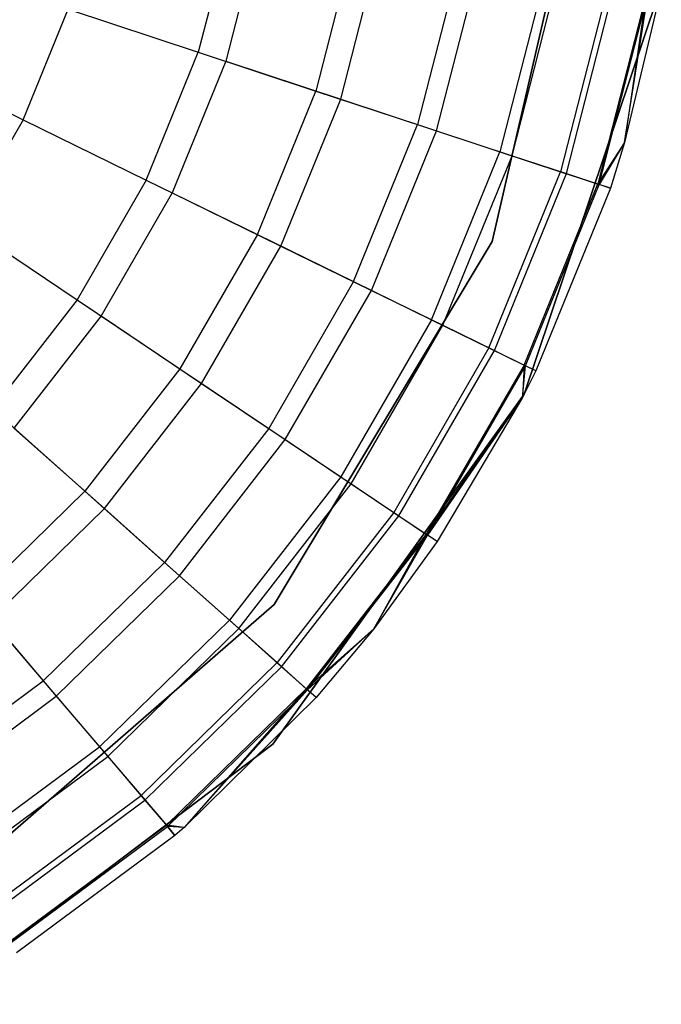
# Model space of a CAD drawing. Extents: x 0.4 to 40.3, y 0.4 to 40.3.
# Tile 6 of 243: x 3.751 to 3.969, y 10.186 to 10.521. Entities that reach past the tile are written whole.
import ezdxf

# ---------------------------------------------------------------- set-up
doc = ezdxf.new("R2010")
doc.units = 0
doc.header["$MEASUREMENT"] = 0
doc.layers.get('0').update_dxf_attribs({"color": 13, "linetype": 'CONTINUOUS'})

# ---------------------------------------------------------------- blocks, each defined once
blk = doc.blocks.new('ORTO-XII-B-11464-11465_ST0')
at = {"color": 0}
for p, q in [((3.9443, 10.58601, 10.00295), (3.91194, 10.44557, 10.00295)), ((3.91194, 10.44557, 3.31004), (3.9443, 10.58601, 3.31004)), ((3.91194, 10.44557, 3.31004), (3.9443, 10.58601, 3.31004)), ((3.9443, 10.58601, 10.00295), (3.91194, 10.44557, 10.00295)), ((3.82357, 10.55556, 12.15251), (3.81192, 10.51001, 12.15251)), ((3.82357, 10.55556, 12.15251), (3.81192, 10.51001, 12.15251)), ((3.83325, 10.55378, 9.86923), (3.82127, 10.50693, 9.86923)), ((3.83325, 10.55378, 9.86923), (3.82127, 10.50693, 9.86923)), ((3.86504, 10.54793, 12.12299), (3.85196, 10.4968, 12.12299)), ((3.86504, 10.54793, 12.12299), (3.85196, 10.4968, 12.12299)), ((3.86042, 10.49401, 9.93704), (3.8738, 10.54631, 9.93704)), ((3.86042, 10.49401, 9.93704), (3.8738, 10.54631, 9.93704)), ((3.90083, 10.54133, 12.08659), (3.88652, 10.4854, 12.08659)), ((3.90083, 10.54133, 12.08659), (3.88652, 10.4854, 12.08659)), ((3.893, 10.48326, 10.0086), (3.90754, 10.5401, 10.0086)), ((3.893, 10.48326, 10.0086), (3.90754, 10.5401, 10.0086)), ((3.92986, 10.53599, 12.04443), (3.91456, 10.47615, 12.04443)), ((3.92986, 10.53599, 12.04443), (3.91456, 10.47615, 12.04443)), ((3.91867, 10.47479, 10.08321), (3.93413, 10.5352, 10.08321)), ((3.91867, 10.47479, 10.08321), (3.93413, 10.5352, 10.08321)), ((3.9228, 10.39362, 10.00295), (3.96947, 10.53269, 10.00295)), ((3.96947, 10.53269, 3.31004), (3.9228, 10.39362, 3.31004)), ((3.9228, 10.39362, 10.00295), (3.96947, 10.53269, 10.00295)), ((3.96947, 10.53269, 3.31004), (3.9228, 10.39362, 3.31004)), ((3.95126, 10.53205, 11.99778), (3.93521, 10.46933, 11.99778)), ((3.95126, 10.53205, 11.99778), (3.93521, 10.46933, 11.99778)), ((3.9372, 10.46868, 10.16013), (3.95331, 10.53167, 10.16013)), ((3.9372, 10.46868, 10.16013), (3.95331, 10.53167, 10.16013)), ((3.96436, 10.52963, 11.94807), (3.94787, 10.46516, 11.94807)), ((3.96436, 10.52963, 11.94807), (3.94787, 10.46516, 11.94807)), ((3.94838, 10.46498, 10.23861), (3.9649, 10.52954, 10.23861)), ((3.94838, 10.46498, 10.23861), (3.9649, 10.52954, 10.23861)), ((3.96436, 10.52963, 11.94807), (3.95697, 10.47931, 11.89679)), ((3.96436, 10.52963, 11.94807), (3.95697, 10.47931, 11.89679)), ((3.95697, 10.47931, 10.31787), (3.9649, 10.52954, 10.23861)), ((3.95697, 10.47931, 10.31787), (3.9649, 10.52954, 10.23861)), ((3.96877, 10.52882, 10.31787), (3.95697, 10.47931, 10.31787)), ((3.96877, 10.52882, 11.89679), (3.95697, 10.47931, 11.89679)), ((3.96877, 10.52882, 10.31787), (3.95697, 10.47931, 10.31787)), ((3.96877, 10.52882, 11.89679), (3.95697, 10.47931, 11.89679)), ((3.75228, 10.48698, 12.17426), (3.76762, 10.52463, 12.17426)), ((3.75228, 10.48698, 12.17426), (3.76762, 10.52463, 12.17426)), ((3.76762, 10.52463, 12.17426), (3.81192, 10.51001, 12.15251)), ((3.76762, 10.52463, 12.17426), (3.81192, 10.51001, 12.15251)), ((3.79418, 10.46647, 12.15251), (3.81192, 10.51001, 12.15251)), ((3.79418, 10.46647, 12.15251), (3.81192, 10.51001, 12.15251)), ((3.81192, 10.51001, 12.15251), (3.85196, 10.4968, 12.12299)), ((3.81192, 10.51001, 12.15251), (3.85196, 10.4968, 12.12299)), ((3.70763, 10.50885, 12.18758), (3.75228, 10.48698, 12.17426)), ((3.70763, 10.50885, 12.18758), (3.75228, 10.48698, 12.17426)), ((3.82127, 10.50693, 9.86923), (3.80302, 10.46214, 9.86923)), ((3.82127, 10.50693, 9.86923), (3.80302, 10.46214, 9.86923)), ((3.82127, 10.50693, 9.86923), (3.86042, 10.49401, 9.93704)), ((3.82127, 10.50693, 9.86923), (3.86042, 10.49401, 9.93704)), ((3.83204, 10.44793, 12.12299), (3.85196, 10.4968, 12.12299)), ((3.83204, 10.44793, 12.12299), (3.85196, 10.4968, 12.12299)), ((3.85196, 10.4968, 12.12299), (3.88652, 10.4854, 12.08659)), ((3.85196, 10.4968, 12.12299), (3.88652, 10.4854, 12.08659)), ((3.84005, 10.44401, 9.93704), (3.86042, 10.49401, 9.93704)), ((3.84005, 10.44401, 9.93704), (3.86042, 10.49401, 9.93704)), ((3.86042, 10.49401, 9.93704), (3.893, 10.48326, 10.0086)), ((3.86042, 10.49401, 9.93704), (3.893, 10.48326, 10.0086)), ((3.75228, 10.48698, 12.17426), (3.73196, 10.45178, 12.17426)), ((3.75228, 10.48698, 12.17426), (3.73196, 10.45178, 12.17426)), ((3.75228, 10.48698, 12.17426), (3.79418, 10.46647, 12.15251)), ((3.75228, 10.48698, 12.17426), (3.79418, 10.46647, 12.15251)), ((3.86473, 10.43193, 12.08659), (3.88652, 10.4854, 12.08659)), ((3.86473, 10.43193, 12.08659), (3.88652, 10.4854, 12.08659)), ((3.87086, 10.42893, 10.0086), (3.893, 10.48326, 10.0086)), ((3.87086, 10.42893, 10.0086), (3.893, 10.48326, 10.0086)), ((3.88652, 10.4854, 12.08659), (3.91456, 10.47615, 12.04443)), ((3.88652, 10.4854, 12.08659), (3.91456, 10.47615, 12.04443)), ((3.893, 10.48326, 10.0086), (3.91867, 10.47479, 10.08321)), ((3.893, 10.48326, 10.0086), (3.91867, 10.47479, 10.08321)), ((3.95697, 10.47931, 11.89679), (3.94787, 10.46516, 11.94807)), ((3.95697, 10.47931, 11.89679), (3.94787, 10.46516, 11.94807)), ((3.95697, 10.47931, 10.31787), (3.94838, 10.46498, 10.23861)), ((3.95697, 10.47931, 10.31787), (3.94838, 10.46498, 10.23861)), ((3.95697, 10.47931, 10.31787), (3.95213, 10.46375, 10.31787)), ((3.95697, 10.47931, 11.89679), (3.95213, 10.46375, 11.89679)), ((3.95697, 10.47931, 10.31787), (3.95213, 10.46375, 10.31787)), ((3.95697, 10.47931, 11.89679), (3.95213, 10.46375, 11.89679)), ((3.95697, 10.47931, 11.89679), (3.95697, 10.47931, 10.31787)), ((3.95697, 10.47931, 11.89679), (3.95697, 10.47931, 10.31787)), ((3.89125, 10.41895, 12.04443), (3.91456, 10.47615, 12.04443)), ((3.89125, 10.41895, 12.04443), (3.91456, 10.47615, 12.04443)), ((3.89514, 10.41704, 10.08321), (3.91867, 10.47479, 10.08321)), ((3.89514, 10.41704, 10.08321), (3.91867, 10.47479, 10.08321)), ((3.91456, 10.47615, 12.04443), (3.93521, 10.46933, 11.99778)), ((3.91456, 10.47615, 12.04443), (3.93521, 10.46933, 11.99778)), ((3.91867, 10.47479, 10.08321), (3.9372, 10.46868, 10.16013)), ((3.91867, 10.47479, 10.08321), (3.9372, 10.46868, 10.16013)), ((3.79418, 10.46647, 12.15251), (3.77067, 10.42575, 12.15251)), ((3.79418, 10.46647, 12.15251), (3.77067, 10.42575, 12.15251)), ((3.79418, 10.46647, 12.15251), (3.83204, 10.44793, 12.12299)), ((3.79418, 10.46647, 12.15251), (3.83204, 10.44793, 12.12299)), ((3.91078, 10.40938, 11.99778), (3.93521, 10.46933, 11.99778)), ((3.91078, 10.40938, 11.99778), (3.93521, 10.46933, 11.99778)), ((3.91266, 10.40846, 10.16013), (3.9372, 10.46868, 10.16013)), ((3.91266, 10.40846, 10.16013), (3.9372, 10.46868, 10.16013)), ((3.93521, 10.46933, 11.99778), (3.94787, 10.46516, 11.94807)), ((3.93521, 10.46933, 11.99778), (3.94787, 10.46516, 11.94807)), ((3.9372, 10.46868, 10.16013), (3.94838, 10.46498, 10.23861)), ((3.9372, 10.46868, 10.16013), (3.94838, 10.46498, 10.23861)), ((3.92275, 10.40352, 11.94807), (3.94787, 10.46516, 11.94807)), ((3.92275, 10.40352, 11.94807), (3.94787, 10.46516, 11.94807)), ((3.92324, 10.40328, 10.23861), (3.94838, 10.46498, 10.23861)), ((3.92324, 10.40328, 10.23861), (3.94838, 10.46498, 10.23861)), ((3.95213, 10.46375, 10.31787), (3.92677, 10.40155, 10.31787)), ((3.95213, 10.46375, 11.89679), (3.92677, 10.40155, 11.89679)), ((3.95213, 10.46375, 10.31787), (3.92677, 10.40155, 10.31787)), ((3.95213, 10.46375, 11.89679), (3.92677, 10.40155, 11.89679)), ((3.94787, 10.46516, 11.94807), (3.95213, 10.46375, 11.89679)), ((3.94787, 10.46516, 11.94807), (3.95213, 10.46375, 11.89679)), ((3.95213, 10.46375, 10.31787), (3.94838, 10.46498, 10.23861)), ((3.95213, 10.46375, 10.31787), (3.94838, 10.46498, 10.23861)), ((3.95213, 10.46375, 11.89679), (3.95213, 10.46375, 10.31787)), ((3.95213, 10.46375, 11.89679), (3.95213, 10.46375, 10.31787)), ((3.80302, 10.46214, 9.86923), (3.77884, 10.42026, 9.86923)), ((3.80302, 10.46214, 9.86923), (3.77884, 10.42026, 9.86923)), ((3.80302, 10.46214, 9.86923), (3.84005, 10.44401, 9.93704)), ((3.80302, 10.46214, 9.86923), (3.84005, 10.44401, 9.93704)), ((3.73196, 10.45178, 12.17426), (3.77067, 10.42575, 12.15251)), ((3.73196, 10.45178, 12.17426), (3.77067, 10.42575, 12.15251)), ((3.83204, 10.44793, 12.12299), (3.80566, 10.40223, 12.12299)), ((3.83204, 10.44793, 12.12299), (3.80566, 10.40223, 12.12299)), ((3.83204, 10.44793, 12.12299), (3.86473, 10.43193, 12.08659)), ((3.83204, 10.44793, 12.12299), (3.86473, 10.43193, 12.08659)), ((3.81305, 10.39726, 9.93704), (3.84005, 10.44401, 9.93704)), ((3.81305, 10.39726, 9.93704), (3.84005, 10.44401, 9.93704)), ((3.91194, 10.44557, 10.00295), (3.83776, 10.32201, 10.00295)), ((3.83776, 10.32201, 3.31004), (3.91194, 10.44557, 3.31004)), ((3.83776, 10.32201, 3.31004), (3.91194, 10.44557, 3.31004)), ((3.91194, 10.44557, 10.00295), (3.83776, 10.32201, 10.00295)), ((3.84005, 10.44401, 9.93704), (3.87086, 10.42893, 10.0086)), ((3.84005, 10.44401, 9.93704), (3.87086, 10.42893, 10.0086)), ((3.91194, 10.44557, 3.31004), (3.91194, 10.44557, 10.00295)), ((3.91194, 10.44557, 3.31004), (3.91194, 10.44557, 10.00295)), ((3.86473, 10.43193, 12.08659), (3.83586, 10.38192, 12.08659)), ((3.86473, 10.43193, 12.08659), (3.83586, 10.38192, 12.08659)), ((3.86473, 10.43193, 12.08659), (3.89125, 10.41895, 12.04443)), ((3.86473, 10.43193, 12.08659), (3.89125, 10.41895, 12.04443)), ((3.84152, 10.37812, 10.0086), (3.87086, 10.42893, 10.0086)), ((3.84152, 10.37812, 10.0086), (3.87086, 10.42893, 10.0086)), ((3.87086, 10.42893, 10.0086), (3.89514, 10.41704, 10.08321)), ((3.87086, 10.42893, 10.0086), (3.89514, 10.41704, 10.08321)), ((3.77067, 10.42575, 12.15251), (3.74183, 10.38861, 12.15251)), ((3.77067, 10.42575, 12.15251), (3.74183, 10.38861, 12.15251)), ((3.77067, 10.42575, 12.15251), (3.80566, 10.40223, 12.12299)), ((3.77067, 10.42575, 12.15251), (3.80566, 10.40223, 12.12299)), ((3.77884, 10.42026, 9.86923), (3.74918, 10.38206, 9.86923)), ((3.77884, 10.42026, 9.86923), (3.74918, 10.38206, 9.86923)), ((3.77884, 10.42026, 9.86923), (3.81305, 10.39726, 9.93704)), ((3.77884, 10.42026, 9.86923), (3.81305, 10.39726, 9.93704)), ((3.89125, 10.41895, 12.04443), (3.86036, 10.36545, 12.04443)), ((3.89125, 10.41895, 12.04443), (3.86036, 10.36545, 12.04443)), ((3.86396, 10.36303, 10.08321), (3.89514, 10.41704, 10.08321)), ((3.86396, 10.36303, 10.08321), (3.89514, 10.41704, 10.08321)), ((3.89125, 10.41895, 12.04443), (3.91078, 10.40938, 11.99778)), ((3.89125, 10.41895, 12.04443), (3.91078, 10.40938, 11.99778)), ((3.89514, 10.41704, 10.08321), (3.91266, 10.40846, 10.16013)), ((3.89514, 10.41704, 10.08321), (3.91266, 10.40846, 10.16013)), ((3.91078, 10.40938, 11.99778), (3.87841, 10.35332, 11.99778)), ((3.91078, 10.40938, 11.99778), (3.87841, 10.35332, 11.99778)), ((3.91078, 10.40938, 11.99778), (3.92275, 10.40352, 11.94807)), ((3.91078, 10.40938, 11.99778), (3.92275, 10.40352, 11.94807)), ((3.88015, 10.35215, 10.16013), (3.91266, 10.40846, 10.16013)), ((3.88015, 10.35215, 10.16013), (3.91266, 10.40846, 10.16013)), ((3.91266, 10.40846, 10.16013), (3.92324, 10.40328, 10.23861)), ((3.91266, 10.40846, 10.16013), (3.92324, 10.40328, 10.23861)), ((3.92275, 10.40352, 11.94807), (3.88947, 10.34588, 11.94807)), ((3.92275, 10.40352, 11.94807), (3.88947, 10.34588, 11.94807)), ((3.88992, 10.34558, 10.23861), (3.92324, 10.40328, 10.23861)), ((3.88992, 10.34558, 10.23861), (3.92324, 10.40328, 10.23861)), ((3.92275, 10.40352, 11.94807), (3.9222, 10.39245, 11.89679)), ((3.92275, 10.40352, 11.94807), (3.9222, 10.39245, 11.89679)), ((3.9222, 10.39245, 10.31787), (3.92324, 10.40328, 10.23861)), ((3.9222, 10.39245, 10.31787), (3.92324, 10.40328, 10.23861)), ((3.92677, 10.40155, 11.89679), (3.92275, 10.40352, 11.94807)), ((3.92677, 10.40155, 11.89679), (3.92275, 10.40352, 11.94807)), ((3.92677, 10.40155, 10.31787), (3.92324, 10.40328, 10.23861)), ((3.92677, 10.40155, 10.31787), (3.92324, 10.40328, 10.23861)), ((3.80566, 10.40223, 12.12299), (3.77329, 10.36055, 12.12299)), ((3.80566, 10.40223, 12.12299), (3.77329, 10.36055, 12.12299)), ((3.80566, 10.40223, 12.12299), (3.83586, 10.38192, 12.08659)), ((3.80566, 10.40223, 12.12299), (3.83586, 10.38192, 12.08659)), ((3.92677, 10.40155, 10.31787), (3.9222, 10.39245, 10.31787)), ((3.92677, 10.40155, 11.89679), (3.9222, 10.39245, 11.89679)), ((3.92677, 10.40155, 10.31787), (3.9222, 10.39245, 10.31787)), ((3.92677, 10.40155, 11.89679), (3.9222, 10.39245, 11.89679)), ((3.92677, 10.40155, 11.89679), (3.92677, 10.40155, 10.31787)), ((3.92677, 10.40155, 11.89679), (3.92677, 10.40155, 10.31787)), ((3.77994, 10.35461, 9.93704), (3.81305, 10.39726, 9.93704)), ((3.77994, 10.35461, 9.93704), (3.81305, 10.39726, 9.93704)), ((3.81305, 10.39726, 9.93704), (3.84152, 10.37812, 10.0086)), ((3.81305, 10.39726, 9.93704), (3.84152, 10.37812, 10.0086)), ((3.83722, 10.27448, 10.00295), (3.9228, 10.39362, 10.00295)), ((3.9228, 10.39362, 3.31004), (3.83722, 10.27448, 3.31004)), ((3.83722, 10.27448, 10.00295), (3.9228, 10.39362, 10.00295)), ((3.9228, 10.39362, 3.31004), (3.83722, 10.27448, 3.31004)), ((3.9222, 10.39245, 11.89679), (3.88947, 10.34588, 11.94807)), ((3.9222, 10.39245, 11.89679), (3.88947, 10.34588, 11.94807)), ((3.9222, 10.39245, 10.31787), (3.88992, 10.34558, 10.23861)), ((3.9222, 10.39245, 10.31787), (3.88992, 10.34558, 10.23861)), ((3.9222, 10.39245, 10.31787), (3.89319, 10.34338, 10.31787)), ((3.9222, 10.39245, 11.89679), (3.89319, 10.34338, 11.89679)), ((3.9222, 10.39245, 10.31787), (3.89319, 10.34338, 10.31787)), ((3.9222, 10.39245, 11.89679), (3.89319, 10.34338, 11.89679)), ((3.9222, 10.39245, 11.89679), (3.9222, 10.39245, 10.31787)), ((3.9222, 10.39245, 11.89679), (3.9222, 10.39245, 10.31787)), ((3.9228, 10.39362, 10.00295), (3.9228, 10.39362, 3.31004)), ((3.9228, 10.39362, 10.00295), (3.9228, 10.39362, 3.31004)), ((3.74183, 10.38861, 12.15251), (3.77329, 10.36055, 12.12299)), ((3.74183, 10.38861, 12.15251), (3.77329, 10.36055, 12.12299)), ((3.74918, 10.38206, 9.86923), (3.77994, 10.35461, 9.93704)), ((3.74918, 10.38206, 9.86923), (3.77994, 10.35461, 9.93704)), ((3.83586, 10.38192, 12.08659), (3.80045, 10.33632, 12.08659)), ((3.83586, 10.38192, 12.08659), (3.80045, 10.33632, 12.08659)), ((3.83586, 10.38192, 12.08659), (3.86036, 10.36545, 12.04443)), ((3.83586, 10.38192, 12.08659), (3.86036, 10.36545, 12.04443)), ((3.80554, 10.33178, 10.0086), (3.84152, 10.37812, 10.0086)), ((3.80554, 10.33178, 10.0086), (3.84152, 10.37812, 10.0086)), ((3.84152, 10.37812, 10.0086), (3.86396, 10.36303, 10.08321)), ((3.84152, 10.37812, 10.0086), (3.86396, 10.36303, 10.08321)), ((3.86036, 10.36545, 12.04443), (3.82248, 10.31666, 12.04443)), ((3.86036, 10.36545, 12.04443), (3.82248, 10.31666, 12.04443)), ((3.82571, 10.31378, 10.08321), (3.86396, 10.36303, 10.08321)), ((3.82571, 10.31378, 10.08321), (3.86396, 10.36303, 10.08321)), ((3.86036, 10.36545, 12.04443), (3.87841, 10.35332, 11.99778)), ((3.86036, 10.36545, 12.04443), (3.87841, 10.35332, 11.99778)), ((3.86396, 10.36303, 10.08321), (3.88015, 10.35215, 10.16013)), ((3.86396, 10.36303, 10.08321), (3.88015, 10.35215, 10.16013)), ((3.77329, 10.36055, 12.12299), (3.73556, 10.32366, 12.12299)), ((3.77329, 10.36055, 12.12299), (3.73556, 10.32366, 12.12299)), ((3.77329, 10.36055, 12.12299), (3.80045, 10.33632, 12.08659)), ((3.77329, 10.36055, 12.12299), (3.80045, 10.33632, 12.08659)), ((3.74134, 10.31688, 9.93704), (3.77994, 10.35461, 9.93704)), ((3.74134, 10.31688, 9.93704), (3.77994, 10.35461, 9.93704)), ((3.77994, 10.35461, 9.93704), (3.80554, 10.33178, 10.0086)), ((3.77994, 10.35461, 9.93704), (3.80554, 10.33178, 10.0086)), ((3.87841, 10.35332, 11.99778), (3.83871, 10.30218, 11.99778)), ((3.87841, 10.35332, 11.99778), (3.83871, 10.30218, 11.99778)), ((3.84027, 10.30079, 10.16013), (3.88015, 10.35215, 10.16013)), ((3.84027, 10.30079, 10.16013), (3.88015, 10.35215, 10.16013)), ((3.87841, 10.35332, 11.99778), (3.88947, 10.34588, 11.94807)), ((3.87841, 10.35332, 11.99778), (3.88947, 10.34588, 11.94807)), ((3.88015, 10.35215, 10.16013), (3.88992, 10.34558, 10.23861)), ((3.88015, 10.35215, 10.16013), (3.88992, 10.34558, 10.23861)), ((3.88947, 10.34588, 11.94807), (3.84865, 10.29331, 11.94807)), ((3.88947, 10.34588, 11.94807), (3.84865, 10.29331, 11.94807)), ((3.84906, 10.29295, 10.23861), (3.88992, 10.34558, 10.23861)), ((3.84906, 10.29295, 10.23861), (3.88992, 10.34558, 10.23861)), ((3.88947, 10.34588, 11.94807), (3.87162, 10.31374, 11.89679)), ((3.88947, 10.34588, 11.94807), (3.87162, 10.31374, 11.89679)), ((3.87162, 10.31374, 10.31787), (3.88992, 10.34558, 10.23861)), ((3.87162, 10.31374, 10.31787), (3.88992, 10.34558, 10.23861)), ((3.89319, 10.34338, 11.89679), (3.88947, 10.34588, 11.94807)), ((3.89319, 10.34338, 11.89679), (3.88947, 10.34588, 11.94807)), ((3.89319, 10.34338, 10.31787), (3.88992, 10.34558, 10.23861)), ((3.89319, 10.34338, 10.31787), (3.88992, 10.34558, 10.23861)), ((3.89319, 10.34338, 10.31787), (3.87162, 10.31374, 10.31787)), ((3.89319, 10.34338, 11.89679), (3.87162, 10.31374, 11.89679)), ((3.89319, 10.34338, 10.31787), (3.87162, 10.31374, 10.31787)), ((3.89319, 10.34338, 11.89679), (3.87162, 10.31374, 11.89679)), ((3.89319, 10.34338, 11.89679), (3.89319, 10.34338, 10.31787)), ((3.89319, 10.34338, 11.89679), (3.89319, 10.34338, 10.31787)), ((3.80045, 10.33632, 12.08659), (3.75916, 10.29596, 12.08659)), ((3.80045, 10.33632, 12.08659), (3.75916, 10.29596, 12.08659)), ((3.80045, 10.33632, 12.08659), (3.82248, 10.31666, 12.04443)), ((3.80045, 10.33632, 12.08659), (3.82248, 10.31666, 12.04443)), ((3.76358, 10.29077, 10.0086), (3.80554, 10.33178, 10.0086)), ((3.76358, 10.29077, 10.0086), (3.80554, 10.33178, 10.0086)), ((3.80554, 10.33178, 10.0086), (3.82571, 10.31378, 10.08321)), ((3.80554, 10.33178, 10.0086), (3.82571, 10.31378, 10.08321)), ((3.83776, 10.32201, 10.00295), (3.72904, 10.22742, 10.00295)), ((3.72904, 10.22742, 3.31004), (3.83776, 10.32201, 3.31004)), ((3.72904, 10.22742, 3.31004), (3.83776, 10.32201, 3.31004)), ((3.83776, 10.32201, 10.00295), (3.72904, 10.22742, 10.00295)), ((3.73556, 10.32366, 12.12299), (3.75916, 10.29596, 12.08659)), ((3.73556, 10.32366, 12.12299), (3.75916, 10.29596, 12.08659)), ((3.83776, 10.32201, 3.31004), (3.83776, 10.32201, 10.00295)), ((3.83776, 10.32201, 3.31004), (3.83776, 10.32201, 10.00295)), ((3.74134, 10.31688, 9.93704), (3.76358, 10.29077, 10.0086)), ((3.74134, 10.31688, 9.93704), (3.76358, 10.29077, 10.0086)), ((3.82248, 10.31666, 12.04443), (3.77831, 10.27349, 12.04443)), ((3.82248, 10.31666, 12.04443), (3.77831, 10.27349, 12.04443)), ((3.82248, 10.31666, 12.04443), (3.83871, 10.30218, 11.99778)), ((3.82248, 10.31666, 12.04443), (3.83871, 10.30218, 11.99778)), ((3.78112, 10.27019, 10.08321), (3.82571, 10.31378, 10.08321)), ((3.78112, 10.27019, 10.08321), (3.82571, 10.31378, 10.08321)), ((3.82571, 10.31378, 10.08321), (3.84027, 10.30079, 10.16013)), ((3.82571, 10.31378, 10.08321), (3.84027, 10.30079, 10.16013)), ((3.87162, 10.31374, 11.89679), (3.84865, 10.29331, 11.94807)), ((3.87162, 10.31374, 11.89679), (3.84865, 10.29331, 11.94807)), ((3.87162, 10.31374, 10.31787), (3.84906, 10.29295, 10.23861)), ((3.87162, 10.31374, 10.31787), (3.84906, 10.29295, 10.23861)), ((3.87162, 10.31374, 10.31787), (3.852, 10.29033, 10.31787)), ((3.87162, 10.31374, 11.89679), (3.852, 10.29033, 11.89679)), ((3.87162, 10.31374, 10.31787), (3.852, 10.29033, 10.31787)), ((3.87162, 10.31374, 11.89679), (3.852, 10.29033, 11.89679)), ((3.87162, 10.31374, 11.89679), (3.87162, 10.31374, 10.31787)), ((3.87162, 10.31374, 11.89679), (3.87162, 10.31374, 10.31787)), ((3.83871, 10.30218, 11.99778), (3.79242, 10.25693, 11.99778)), ((3.83871, 10.30218, 11.99778), (3.79242, 10.25693, 11.99778)), ((3.83871, 10.30218, 11.99778), (3.84865, 10.29331, 11.94807)), ((3.83871, 10.30218, 11.99778), (3.84865, 10.29331, 11.94807)), ((3.79377, 10.25534, 10.16013), (3.84027, 10.30079, 10.16013)), ((3.79377, 10.25534, 10.16013), (3.84027, 10.30079, 10.16013)), ((3.84027, 10.30079, 10.16013), (3.84906, 10.29295, 10.23861)), ((3.84027, 10.30079, 10.16013), (3.84906, 10.29295, 10.23861)), ((3.71276, 10.26159, 12.08659), (3.75916, 10.29596, 12.08659)), ((3.71276, 10.26159, 12.08659), (3.75916, 10.29596, 12.08659)), ((3.75916, 10.29596, 12.08659), (3.77831, 10.27349, 12.04443)), ((3.75916, 10.29596, 12.08659), (3.77831, 10.27349, 12.04443)), ((3.84865, 10.29331, 11.94807), (3.80106, 10.24679, 11.94807)), ((3.84865, 10.29331, 11.94807), (3.80106, 10.24679, 11.94807)), ((3.80141, 10.24637, 10.23861), (3.84906, 10.29295, 10.23861)), ((3.80141, 10.24637, 10.23861), (3.84906, 10.29295, 10.23861)), ((3.84865, 10.29331, 11.94807), (3.80706, 10.24603, 11.89679)), ((3.84865, 10.29331, 11.94807), (3.80706, 10.24603, 11.89679)), ((3.80706, 10.24603, 10.31787), (3.84906, 10.29295, 10.23861)), ((3.80706, 10.24603, 10.31787), (3.84906, 10.29295, 10.23861)), ((3.852, 10.29033, 11.89679), (3.84865, 10.29331, 11.94807)), ((3.852, 10.29033, 11.89679), (3.84865, 10.29331, 11.94807)), ((3.852, 10.29033, 10.31787), (3.84906, 10.29295, 10.23861)), ((3.852, 10.29033, 10.31787), (3.84906, 10.29295, 10.23861)), ((3.71644, 10.25585, 10.0086), (3.76358, 10.29077, 10.0086)), ((3.71644, 10.25585, 10.0086), (3.76358, 10.29077, 10.0086)), ((3.76358, 10.29077, 10.0086), (3.78112, 10.27019, 10.08321)), ((3.76358, 10.29077, 10.0086), (3.78112, 10.27019, 10.08321)), ((3.852, 10.29033, 10.31787), (3.80706, 10.24603, 10.31787)), ((3.852, 10.29033, 11.89679), (3.80706, 10.24603, 11.89679)), ((3.852, 10.29033, 10.31787), (3.80706, 10.24603, 10.31787)), ((3.852, 10.29033, 11.89679), (3.80706, 10.24603, 11.89679)), ((3.852, 10.29033, 11.89679), (3.852, 10.29033, 10.31787)), ((3.852, 10.29033, 11.89679), (3.852, 10.29033, 10.31787)), ((3.72032, 10.18585, 10.00295), (3.83722, 10.27448, 10.00295)), ((3.83722, 10.27448, 3.31004), (3.72032, 10.18585, 3.31004)), ((3.72032, 10.18585, 10.00295), (3.83722, 10.27448, 10.00295)), ((3.83722, 10.27448, 3.31004), (3.72032, 10.18585, 3.31004)), ((3.72867, 10.23673, 12.04443), (3.77831, 10.27349, 12.04443)), ((3.72867, 10.23673, 12.04443), (3.77831, 10.27349, 12.04443)), ((3.77831, 10.27349, 12.04443), (3.79242, 10.25693, 11.99778)), ((3.77831, 10.27349, 12.04443), (3.79242, 10.25693, 11.99778)), ((3.83722, 10.27448, 10.00295), (3.83722, 10.27448, 3.31004)), ((3.83722, 10.27448, 10.00295), (3.83722, 10.27448, 3.31004)), ((3.73101, 10.23307, 10.08321), (3.78112, 10.27019, 10.08321)), ((3.73101, 10.23307, 10.08321), (3.78112, 10.27019, 10.08321)), ((3.78112, 10.27019, 10.08321), (3.79377, 10.25534, 10.16013)), ((3.78112, 10.27019, 10.08321), (3.79377, 10.25534, 10.16013)), ((3.74039, 10.2184, 11.99778), (3.79242, 10.25693, 11.99778)), ((3.74039, 10.2184, 11.99778), (3.79242, 10.25693, 11.99778)), ((3.74152, 10.21664, 10.16013), (3.79377, 10.25534, 10.16013)), ((3.74152, 10.21664, 10.16013), (3.79377, 10.25534, 10.16013)), ((3.79242, 10.25693, 11.99778), (3.80106, 10.24679, 11.94807)), ((3.79242, 10.25693, 11.99778), (3.80106, 10.24679, 11.94807)), ((3.79377, 10.25534, 10.16013), (3.80141, 10.24637, 10.23861)), ((3.79377, 10.25534, 10.16013), (3.80141, 10.24637, 10.23861)), ((3.74757, 10.20718, 11.94807), (3.80106, 10.24679, 11.94807)), ((3.74757, 10.20718, 11.94807), (3.80106, 10.24679, 11.94807)), ((3.74787, 10.20672, 10.23861), (3.80141, 10.24637, 10.23861)), ((3.74787, 10.20672, 10.23861), (3.80141, 10.24637, 10.23861)), ((3.80706, 10.24603, 11.89679), (3.80106, 10.24679, 11.94807)), ((3.80106, 10.24679, 11.94807), (3.80397, 10.24338, 11.89679)), ((3.80706, 10.24603, 11.89679), (3.80106, 10.24679, 11.94807)), ((3.80106, 10.24679, 11.94807), (3.80397, 10.24338, 11.89679)), ((3.80706, 10.24603, 10.31787), (3.80141, 10.24637, 10.23861)), ((3.80397, 10.24338, 10.31787), (3.80141, 10.24637, 10.23861)), ((3.80706, 10.24603, 10.31787), (3.80141, 10.24637, 10.23861)), ((3.80397, 10.24338, 10.31787), (3.80141, 10.24637, 10.23861)), ((3.80706, 10.24603, 10.31787), (3.80397, 10.24338, 10.31787)), ((3.80706, 10.24603, 11.89679), (3.80397, 10.24338, 11.89679)), ((3.80706, 10.24603, 10.31787), (3.80397, 10.24338, 10.31787)), ((3.80706, 10.24603, 11.89679), (3.80397, 10.24338, 11.89679)), ((3.80706, 10.24603, 11.89679), (3.80706, 10.24603, 10.31787)), ((3.80706, 10.24603, 11.89679), (3.80706, 10.24603, 10.31787)), ((3.80397, 10.24338, 10.31787), (3.74999, 10.2034, 10.31787)), ((3.80397, 10.24338, 11.89679), (3.74999, 10.2034, 11.89679)), ((3.80397, 10.24338, 10.31787), (3.74999, 10.2034, 10.31787)), ((3.80397, 10.24338, 11.89679), (3.74999, 10.2034, 11.89679)), ((3.80397, 10.24338, 11.89679), (3.80397, 10.24338, 10.31787)), ((3.80397, 10.24338, 11.89679), (3.80397, 10.24338, 10.31787))]:
    blk.add_line(p, q, dxfattribs=at)

msp = doc.modelspace()

# ---------------------------------------------------------------- block references
at = {"color": 0}
msp.add_blockref('ORTO-XII-B-11464-11465_ST0', (0, 0), dxfattribs=at)

doc.saveas('drawing.dxf')
